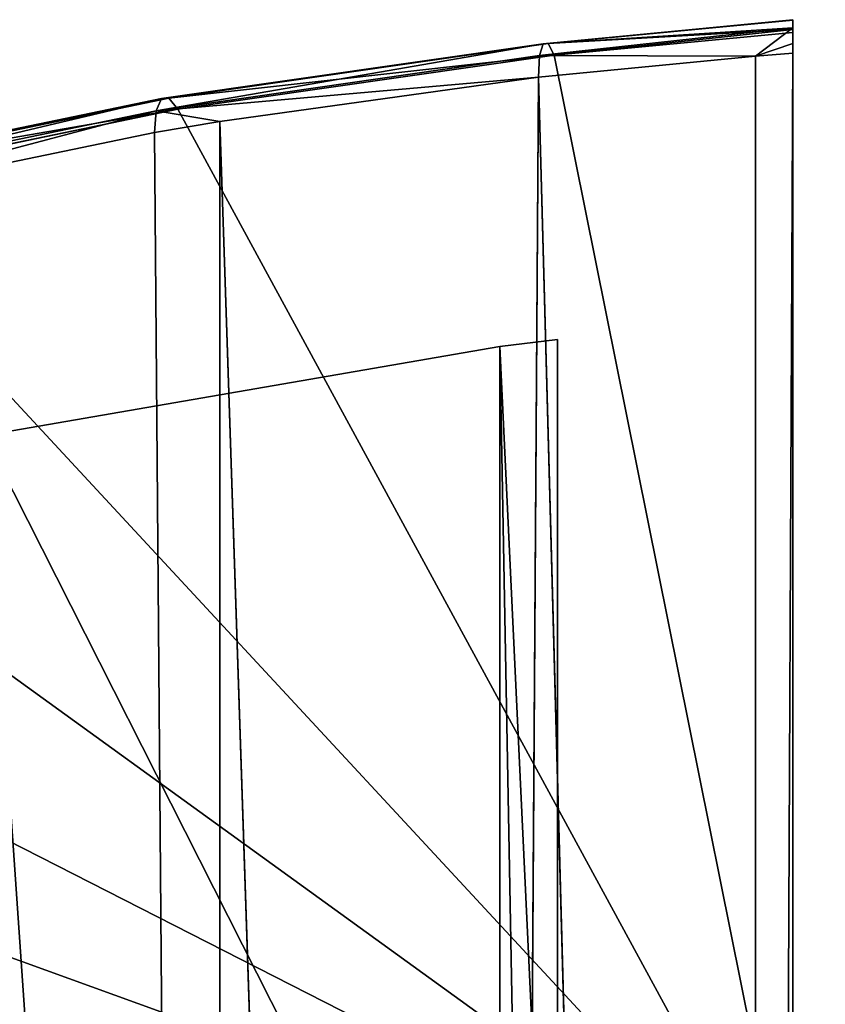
# Model space of a CAD drawing. Extents: x -4.9 to 4.9, y -3.1 to 11.3.
# Tile 123 of 154: x -0.079 to 0.123, y 0.623 to 0.871. Entities that reach past the tile are written whole.
import ezdxf

# ---------------------------------------------------------------- set-up
doc = ezdxf.new("R2010")
doc.units = 0
doc.header["$MEASUREMENT"] = 0
doc.layers.get('0').update_dxf_attribs({"linetype": 'CONTINUOUS'})

# ---------------------------------------------------------------- blocks, each defined once
blk = doc.blocks.new('RUMI-LED_ZLOZENIE_STL')
at = {"color": 0}
for p, q in [((0.1151, 0.87059, 1.04265), (0.05243, 0.86454, 1.05058)), ((0.1151, 0.87059, 1.04265), (0.05243, 0.86454, 1.05058)), ((0.1151, 0.87059, 1.04265), (0.0537, 0.86458, 1.05815)), ((0.1151, 0.87059, 1.04265), (0.0537, 0.86458, 1.05815)), ((0.0537, 0.86458, 1.05815), (0.1151, 0.87044, 1.04926)), ((0.0537, 0.86458, 1.05815), (0.1151, 0.87044, 1.04926)), ((0.1151, 0.87044, 1.04926), (0.1151, 0.87059, 1.04265)), ((0.1151, 0.87059, 1.04265), (0.1151, 0.86857, 1.0364)), ((0.1151, 0.87059, 1.04265), (0.1151, 0.86857, 1.0364)), ((0.1151, 0.87044, 1.04926), (0.1151, 0.87059, 1.04265)), ((0.1151, 0.86811, 1.05552), (0.1151, 0.87044, 1.04926)), ((0.1151, 0.86811, 1.05552), (0.1151, 0.87044, 1.04926)), ((0.1151, 0.86857, 1.0364), (0.05158, 0.86159, 1.04354)), ((0.1151, 0.86857, 1.0364), (0.05158, 0.86159, 1.04354)), ((0.05243, 0.86454, 1.05058), (0.1151, 0.86857, 1.0364)), ((0.05243, 0.86454, 1.05058), (0.1151, 0.86857, 1.0364)), ((0.1151, 0.86811, 1.05552), (0.0537, 0.86458, 1.05815)), ((0.1151, 0.86811, 1.05552), (0.0537, 0.86458, 1.05815)), ((0.1151, 0.86811, 1.05552), (0.0552, 0.8617, 1.06511)), ((0.1151, 0.86811, 1.05552), (0.0552, 0.8617, 1.06511)), ((0.1151, 0.86857, 1.0364), (0.10578, 0.86144, 1.03029)), ((0.1151, 0.86857, 1.0364), (0.10578, 0.86144, 1.03029)), ((0.1151, 0.86857, 1.0364), (0.1151, 0.86462, 1.03117)), ((0.1151, 0.86857, 1.0364), (0.1151, 0.86462, 1.03117)), ((0.1151, 0.86738, 1.05669), (0.1151, 0.86811, 1.05552)), ((0.1151, 0.86738, 1.05669), (0.1151, 0.86811, 1.05552)), ((0.1151, 0.86738, 1.05669), (0.0552, 0.8617, 1.06511)), ((0.1151, 0.86738, 1.05669), (0.0552, 0.8617, 1.06511)), ((0.1151, 0.56407, 1.50645), (0.1151, 0.86738, 1.05669)), ((0.1151, 0.56407, 1.50645), (0.1151, 0.86738, 1.05669)), ((-0.04337, 0.85077, 1.07101), (0.05243, 0.86454, 1.05058)), ((-0.04337, 0.85077, 1.07101), (0.05243, 0.86454, 1.05058)), ((-0.04146, 0.8509, 1.07845), (0.0537, 0.86458, 1.05815)), ((-0.04146, 0.8509, 1.07845), (0.0537, 0.86458, 1.05815)), ((0.05243, 0.86454, 1.05058), (0.05158, 0.86159, 1.04354)), ((0.05243, 0.86454, 1.05058), (0.05158, 0.86159, 1.04354)), ((0.0537, 0.86458, 1.05815), (0.05243, 0.86454, 1.05058)), ((0.0537, 0.86458, 1.05815), (0.05243, 0.86454, 1.05058)), ((0.0552, 0.8617, 1.06511), (0.0537, 0.86458, 1.05815)), ((0.0552, 0.8617, 1.06511), (0.0537, 0.86458, 1.05815)), ((0.1151, 0.86462, 1.03117), (0.10578, 0.86144, 1.03029)), ((0.1151, 0.86462, 1.03117), (0.10578, 0.86144, 1.03029)), ((0.1151, 0.86462, 1.03117), (0.1151, 0.86216, 1.02921)), ((0.1151, 0.86462, 1.03117), (0.1151, 0.86216, 1.02921)), ((-0.04464, 0.84775, 1.06406), (0.05158, 0.86159, 1.04354)), ((-0.04464, 0.84775, 1.06406), (0.05158, 0.86159, 1.04354)), ((0.0552, 0.8617, 1.06511), (-0.03921, 0.84812, 1.08524)), ((0.0552, 0.8617, 1.06511), (-0.03921, 0.84812, 1.08524)), ((0.05158, 0.86159, 1.04354), (0.05128, 0.85616, 1.03811)), ((0.05158, 0.86159, 1.04354), (0.05128, 0.85616, 1.03811)), ((0.05128, 0.85616, 1.03811), (0.10578, 0.86144, 1.03029)), ((0.05128, 0.85616, 1.03811), (0.10578, 0.86144, 1.03029)), ((0.05158, 0.86159, 1.04354), (0.10578, 0.86144, 1.03029)), ((0.05158, 0.86159, 1.04354), (0.10578, 0.86144, 1.03029)), ((0.10578, 0.86144, 1.03029), (0.1151, 0.86216, 1.02921)), ((0.10578, 0.86144, 1.03029), (0.1151, 0.86216, 1.02921)), ((0.10578, -1.15065, -0.32662), (0.10578, 0.86144, 1.03029)), ((0.10578, -1.15065, -0.32662), (0.10578, 0.86144, 1.03029)), ((0.1151, 0.86216, 1.02921), (0.1151, 0.09509, 0.51192)), ((0.1151, 0.86216, 1.02921), (0.1151, 0.09509, 0.51192)), ((-0.04464, 0.84775, 1.06406), (0.05128, 0.85616, 1.03811)), ((-0.04464, 0.84775, 1.06406), (0.05128, 0.85616, 1.03811)), ((-0.02869, 0.84508, 1.05454), (0.05128, 0.85616, 1.03811)), ((-0.02869, 0.84508, 1.05454), (0.05128, 0.85616, 1.03811)), ((0.03802, -1.16328, -0.32039), (0.05128, 0.85616, 1.03811)), ((0.03802, -1.16328, -0.32039), (0.05128, 0.85616, 1.03811)), ((0.10578, -1.15065, -0.32662), (0.05128, 0.85616, 1.03811)), ((0.10578, -1.15065, -0.32662), (0.05128, 0.85616, 1.03811)), ((-0.13611, 0.83155, 1.09951), (-0.04337, 0.85077, 1.07101)), ((-0.13611, 0.83155, 1.09951), (-0.04337, 0.85077, 1.07101)), ((-0.13359, 0.8318, 1.10676), (-0.04146, 0.8509, 1.07845)), ((-0.13359, 0.8318, 1.10676), (-0.04146, 0.8509, 1.07845)), ((-0.04337, 0.85077, 1.07101), (-0.04464, 0.84775, 1.06406)), ((-0.04337, 0.85077, 1.07101), (-0.04464, 0.84775, 1.06406)), ((-0.04146, 0.8509, 1.07845), (-0.04337, 0.85077, 1.07101)), ((-0.04146, 0.8509, 1.07845), (-0.04337, 0.85077, 1.07101)), ((-0.03921, 0.84812, 1.08524), (-0.04146, 0.8509, 1.07845)), ((-0.03921, 0.84812, 1.08524), (-0.04146, 0.8509, 1.07845)), ((-0.1378, 0.82844, 1.09269), (-0.04464, 0.84775, 1.06406)), ((-0.1378, 0.82844, 1.09269), (-0.04464, 0.84775, 1.06406)), ((-0.03921, 0.84812, 1.08524), (-0.13061, 0.82918, 1.11333)), ((-0.03921, 0.84812, 1.08524), (-0.13061, 0.82918, 1.11333)), ((-0.04509, 0.8423, 1.05866), (-0.04464, 0.84775, 1.06406)), ((-0.04509, 0.8423, 1.05866), (-0.04464, 0.84775, 1.06406)), ((-0.02869, 0.84508, 1.05454), (-0.04464, 0.84775, 1.06406)), ((-0.02869, 0.84508, 1.05454), (-0.04464, 0.84775, 1.06406)), ((-0.04509, 0.8423, 1.05866), (-0.02869, 0.84508, 1.05454)), ((-0.04509, 0.8423, 1.05866), (-0.02869, 0.84508, 1.05454)), ((0.03802, -1.16328, -0.32039), (-0.02869, 0.84508, 1.05454)), ((0.03802, -1.16328, -0.32039), (-0.02869, 0.84508, 1.05454)), ((-0.02869, -1.18087, -0.31171), (-0.02869, 0.84508, 1.05454)), ((-0.02869, -1.18087, -0.31171), (-0.02869, 0.84508, 1.05454)), ((-0.13839, 0.82297, 1.08734), (-0.04509, 0.8423, 1.05866)), ((-0.13839, 0.82297, 1.08734), (-0.04509, 0.8423, 1.05866)), ((-0.02869, -1.18087, -0.31171), (-0.04509, 0.8423, 1.05866)), ((-0.02869, -1.18087, -0.31171), (-0.04509, 0.8423, 1.05866)), ((-0.08776, 0.76627, 1.10099), (0.04156, 0.78858, 1.06792)), ((-0.08776, 0.76627, 1.10099), (0.04156, 0.78858, 1.06792)), ((0.04156, 0.78858, 1.06792), (0.05605, 0.79035, 1.06528)), ((0.04156, 0.78858, 1.06792), (0.05605, 0.79035, 1.06528)), ((0.04156, 0.78858, 1.06792), (0.04156, -1.10445, -0.20869)), ((0.04156, 0.78858, 1.06792), (0.04156, -1.10445, -0.20869)), ((0.05605, 0.79035, 1.06528), (0.05605, 0.00696, 0.53698)), ((0.05605, 0.48209, 1.52239), (0.05605, 0.79035, 1.06528)), ((0.05605, 0.48209, 1.52239), (0.05605, 0.79035, 1.06528)), ((0.05605, 0.79035, 1.06528), (0.05605, 0.00696, 0.53698))]:
    blk.add_line(p, q, dxfattribs=at)
mesh = blk.add_polyface(dxfattribs=at)
corners = [(0.0537, 0.86458, 1.05815), (0.1151, 0.87059, 1.04265), (0.05243, 0.86454, 1.05058)]
mesh.append_faces([[corners[k] for k in face] for face in [(0, 1, 2)]], dxfattribs={"color": 0})
mesh = blk.add_polyface(dxfattribs=at)
corners = [(0.05243, 0.86454, 1.05058), (0.1151, 0.87059, 1.04265), (0.1151, 0.86857, 1.0364)]
mesh.append_faces([[corners[k] for k in face] for face in [(0, 1, 2)]], dxfattribs={"color": 0})
mesh = blk.add_polyface(dxfattribs=at)
corners = [(0.0537, 0.86458, 1.05815), (0.1151, 0.87044, 1.04926), (0.1151, 0.87059, 1.04265)]
mesh.append_faces([[corners[k] for k in face] for face in [(0, 1, 2)]], dxfattribs={"color": 0})
mesh = blk.add_polyface(dxfattribs=at)
corners = [(0.0537, 0.86458, 1.05815), (0.1151, 0.86811, 1.05552), (0.1151, 0.87044, 1.04926)]
mesh.append_faces([[corners[k] for k in face] for face in [(0, 1, 2)]], dxfattribs={"color": 0})
mesh = blk.add_polyface(dxfattribs=at)
corners = [(0.1151, 0.09509, 0.51192), (0.1151, 0.0956, 0.94973), (0.1151, 0.09541, 0.99582), (0.1151, 0.11342, 0.90723), (0.1151, 0.14615, 0.87479), (0.1151, 0.1888, 0.85733), (0.1151, 0.23488, 0.85753), (0.1151, 0.86216, 1.02921), (0.1151, 0.27738, 0.87535), (0.1151, 0.30983, 0.90807), (0.1151, 0.32728, 0.95072), (0.1151, 0.56407, 1.50645), (0.1151, 0.86738, 1.05669), (0.1151, 0.86462, 1.03117), (0.1151, 0.86857, 1.0364), (0.1151, 0.86811, 1.05552), (0.1151, 0.87044, 1.04926), (0.1151, 0.87059, 1.04265), (0.1151, -0.21932, 0.97815), (0.1151, 0.11286, 1.03847), (0.1151, 0.14531, 1.07119), (0.1151, 0.18781, 1.08901), (0.1151, 0.23389, 1.08921), (0.1151, 0.27654, 1.07175), (0.1151, 0.30927, 1.03931), (0.1151, 0.32709, 0.99681)]
mesh.append_faces([[corners[k] for k in face] for face in [(16, 14, 17)]], dxfattribs={"vtx0": -1, "color": 0})
mesh.append_faces([[corners[k] for k in face] for face in [(1, 0, 3), (3, 0, 4), (4, 0, 5), (5, 0, 6), (6, 7, 8), (8, 7, 9), (9, 7, 10), (11, 7, 12), (12, 14, 15), (15, 14, 16), (18, 19, 11), (19, 18, 2)]], dxfattribs={"vtx0": -1, "vtx1": -1, "color": 0})
mesh.append_faces([[corners[k] for k in face] for face in [(10, 7, 11)]], dxfattribs={"vtx0": -1, "vtx1": -1, "vtx2": -1, "color": 0})
mesh.append_faces([[corners[k] for k in face] for face in [(0, 1, 2), (6, 0, 7), (12, 7, 13), (12, 13, 14), (2, 18, 0), (11, 19, 20), (11, 20, 21), (11, 21, 22), (11, 22, 23), (11, 23, 24), (11, 24, 25), (11, 25, 10)]], dxfattribs={"vtx0": -1, "vtx2": -1, "color": 0})
mesh = blk.add_polyface(dxfattribs=at)
corners = [(0.05243, 0.86454, 1.05058), (0.1151, 0.86857, 1.0364), (0.05158, 0.86159, 1.04354)]
mesh.append_faces([[corners[k] for k in face] for face in [(0, 1, 2)]], dxfattribs={"color": 0})
mesh = blk.add_polyface(dxfattribs=at)
corners = [(0.05158, 0.86159, 1.04354), (0.1151, 0.86857, 1.0364), (0.10578, 0.86144, 1.03029)]
mesh.append_faces([[corners[k] for k in face] for face in [(0, 1, 2)]], dxfattribs={"color": 0})
mesh = blk.add_polyface(dxfattribs=at)
corners = [(0.0552, 0.8617, 1.06511), (0.1151, 0.86811, 1.05552), (0.0537, 0.86458, 1.05815)]
mesh.append_faces([[corners[k] for k in face] for face in [(0, 1, 2)]], dxfattribs={"color": 0})
mesh = blk.add_polyface(dxfattribs=at)
corners = [(0.0552, 0.8617, 1.06511), (0.1151, 0.86738, 1.05669), (0.1151, 0.86811, 1.05552)]
mesh.append_faces([[corners[k] for k in face] for face in [(0, 1, 2)]], dxfattribs={"color": 0})
mesh = blk.add_polyface(dxfattribs=at)
corners = [(0.1151, 0.86857, 1.0364), (0.1151, 0.86462, 1.03117), (0.10578, 0.86144, 1.03029)]
mesh.append_faces([[corners[k] for k in face] for face in [(0, 1, 2)]], dxfattribs={"color": 0})
mesh = blk.add_polyface(dxfattribs=at)
corners = [(0.37101, 0.56407, 1.50645), (0.43091, 0.8617, 1.06511), (0.37101, 0.86738, 1.05669), (0.52532, 0.84812, 1.08524), (0.61672, 0.82918, 1.11333), (0.70414, 0.80507, 1.14908), (0.78666, 0.77606, 1.1921), (0.86339, 0.74245, 1.24194), (0.93352, 0.70459, 1.29808), (0.9963, 0.6629, 1.3599), (1.05106, 0.61781, 1.42676), (1.09723, 0.56981, 1.49793), (1.1343, 0.51941, 1.57268), (-0.64819, 0.51941, 1.57268), (-0.67578, 0.46714, 1.65019), (1.16189, 0.46714, 1.65019), (-0.69359, 0.41355, 1.72965), (1.1797, 0.41355, 1.72965), (-0.70143, 0.35923, 1.8102), (1.18754, 0.35923, 1.8102), (-0.69922, 0.30474, 1.891), (1.18533, 0.30474, 1.891), (-0.68698, 0.25067, 1.97117), (1.17309, 0.25067, 1.97117), (-0.66485, 0.1976, 2.04988), (1.15096, 0.1976, 2.04988), (-0.63305, 0.14608, 2.12627), (1.11916, 0.14608, 2.12627), (-0.59193, 0.09666, 2.19955), (0.24306, 0.11281, 2.1756), (0.19786, 0.10779, 2.18305), (0.15954, 0.09347, 2.20428), (-0.54192, 0.04988, 2.26892), (0.13394, 0.07205, 2.23605), (0.12495, 0.04678, 2.27352), (-0.48356, 0.00623, 2.33365), (0.13394, 0.02151, 2.311), (0.15954, 0.00008, 2.34276), (-0.41746, -0.03383, 2.39305), (0.19786, -0.01423, 2.36399), (0.24306, -0.01926, 2.37145), (1.07804, 0.09666, 2.19955), (0.28825, 0.10779, 2.18305), (0.32657, 0.09347, 2.20428), (1.02803, 0.04988, 2.26892), (0.35218, 0.07205, 2.23605), (0.36117, 0.04678, 2.27352), (0.96967, 0.00623, 2.33365), (0.35218, 0.02151, 2.311), (0.32657, 0.00008, 2.34276), (0.90357, -0.03383, 2.39305), (0.28825, -0.01423, 2.36399), (-0.34434, -0.06987, 2.44649), (0.83045, -0.06987, 2.44649), (-0.26496, -0.1015, 2.4934), (0.75107, -0.1015, 2.4934), (-0.18018, -0.12839, 2.53327), (0.66629, -0.12839, 2.53327), (-0.09089, -0.15026, 2.5657), (0.577, -0.15026, 2.5657), (0.00195, -0.16687, 2.59032), (0.48416, -0.16687, 2.59032), (0.09736, -0.17804, 2.60689), (0.38875, -0.17804, 2.60689), (0.19432, -0.18365, 2.61521), (0.29179, -0.18365, 2.61521), (0.0552, 0.8617, 1.06511), (0.1151, 0.56407, 1.50645), (0.1151, 0.86738, 1.05669), (-0.03921, 0.84812, 1.08524), (-0.13061, 0.82918, 1.11333), (-0.21803, 0.80507, 1.14908), (-0.30055, 0.77606, 1.1921), (-0.37728, 0.74245, 1.24194), (-0.44741, 0.70459, 1.29808), (-0.51019, 0.6629, 1.3599), (-0.56495, 0.61781, 1.42676), (-0.61111, 0.56981, 1.49793)]
mesh.append_faces([[corners[k] for k in face] for face in [(0, 1, 2), (63, 64, 65), (66, 67, 68)]], dxfattribs={"vtx0": -1, "color": 0})
mesh.append_faces([[corners[k] for k in face] for face in [(1, 0, 3), (3, 0, 4), (4, 0, 5), (5, 0, 6), (6, 0, 7), (7, 0, 8), (8, 0, 9), (9, 0, 10), (10, 0, 11), (11, 0, 12), (12, 14, 15), (15, 16, 17), (17, 18, 19), (19, 20, 21), (21, 22, 23), (23, 24, 25), (25, 26, 27), (29, 28, 30), (30, 28, 31), (31, 32, 33), (33, 32, 34), (34, 35, 36), (36, 35, 37), (37, 38, 39), (39, 38, 40), (41, 43, 44), (44, 46, 47), (47, 49, 50), (50, 52, 53), (53, 54, 55), (55, 56, 57), (57, 58, 59), (59, 60, 61), (61, 62, 63), (67, 13, 0)]], dxfattribs={"vtx0": -1, "vtx1": -1, "color": 0})
mesh.append_faces([[corners[k] for k in face] for face in [(12, 0, 13), (27, 28, 29), (50, 40, 38)]], dxfattribs={"vtx0": -1, "vtx1": -1, "vtx2": -1, "color": 0})
mesh.append_faces([[corners[k] for k in face] for face in [(12, 13, 14), (15, 14, 16), (17, 16, 18), (19, 18, 20), (21, 20, 22), (23, 22, 24), (25, 24, 26), (27, 26, 28), (31, 28, 32), (34, 32, 35), (37, 35, 38), (29, 41, 27), (41, 29, 42), (41, 42, 43), (44, 43, 45), (44, 45, 46), (47, 46, 48), (47, 48, 49), (50, 49, 51), (50, 51, 40), (50, 38, 52), (53, 52, 54), (55, 54, 56), (57, 56, 58), (59, 58, 60), (61, 60, 62), (63, 62, 64), (67, 66, 69), (67, 69, 70), (67, 70, 71), (67, 71, 72), (67, 72, 73), (67, 73, 74), (67, 74, 75), (67, 75, 76), (67, 76, 77), (67, 77, 13)]], dxfattribs={"vtx0": -1, "vtx2": -1, "color": 0})
mesh = blk.add_polyface(dxfattribs=at)
corners = [(-0.04464, 0.84775, 1.06406), (0.05243, 0.86454, 1.05058), (0.05158, 0.86159, 1.04354), (-0.04337, 0.85077, 1.07101)]
mesh.append_faces([[corners[k] for k in face] for face in [(0, 1, 2), (1, 0, 3)]], dxfattribs={"vtx0": -1, "color": 0})
mesh = blk.add_polyface(dxfattribs=at)
corners = [(-0.04337, 0.85077, 1.07101), (0.0537, 0.86458, 1.05815), (0.05243, 0.86454, 1.05058), (-0.04146, 0.8509, 1.07845)]
mesh.append_faces([[corners[k] for k in face] for face in [(0, 1, 2), (1, 0, 3)]], dxfattribs={"vtx0": -1, "color": 0})
mesh = blk.add_polyface(dxfattribs=at)
corners = [(-0.04146, 0.8509, 1.07845), (0.0552, 0.8617, 1.06511), (0.0537, 0.86458, 1.05815), (-0.03921, 0.84812, 1.08524)]
mesh.append_faces([[corners[k] for k in face] for face in [(0, 1, 2), (1, 0, 3)]], dxfattribs={"vtx0": -1, "color": 0})
mesh = blk.add_polyface(dxfattribs=at)
corners = [(0.1151, 0.86216, 1.02921), (0.10578, 0.86144, 1.03029), (0.1151, 0.86462, 1.03117)]
mesh.append_faces([[corners[k] for k in face] for face in [(0, 1, 2)]], dxfattribs={"color": 0})
mesh = blk.add_polyface(dxfattribs=at)
corners = [(-0.04464, 0.84775, 1.06406), (0.05158, 0.86159, 1.04354), (0.05128, 0.85616, 1.03811)]
mesh.append_faces([[corners[k] for k in face] for face in [(0, 1, 2)]], dxfattribs={"color": 0})
mesh = blk.add_polyface(dxfattribs=at)
corners = [(0.05158, 0.86159, 1.04354), (0.10578, 0.86144, 1.03029), (0.05128, 0.85616, 1.03811)]
mesh.append_faces([[corners[k] for k in face] for face in [(0, 1, 2)]], dxfattribs={"color": 0})
mesh = blk.add_polyface(dxfattribs=at)
corners = [(0.10578, -1.15065, -0.32662), (0.05128, 0.85616, 1.03811), (0.10578, 0.86144, 1.03029)]
mesh.append_faces([[corners[k] for k in face] for face in [(0, 1, 2)]], dxfattribs={"color": 0})
mesh = blk.add_polyface(dxfattribs=at)
corners = [(0.1151, 0.86216, 1.02921), (0.10578, -1.15065, -0.32662), (0.10578, 0.86144, 1.03029), (0.1151, 0.09509, 0.51192)]
mesh.append_faces([[corners[k] for k in face] for face in [(0, 1, 2), (1, 0, 3)]], dxfattribs={"vtx0": -1, "color": 0})
mesh = blk.add_polyface(dxfattribs=at)
corners = [(-0.04464, 0.84775, 1.06406), (0.05128, 0.85616, 1.03811), (-0.02869, 0.84508, 1.05454)]
mesh.append_faces([[corners[k] for k in face] for face in [(0, 1, 2)]], dxfattribs={"color": 0})
mesh = blk.add_polyface(dxfattribs=at)
corners = [(0.05128, 0.85616, 1.03811), (0.03802, -1.16328, -0.32039), (-0.02869, 0.84508, 1.05454)]
mesh.append_faces([[corners[k] for k in face] for face in [(0, 1, 2)]], dxfattribs={"color": 0})
mesh = blk.add_polyface(dxfattribs=at)
corners = [(0.10578, -1.15065, -0.32662), (0.03802, -1.16328, -0.32039), (0.05128, 0.85616, 1.03811)]
mesh.append_faces([[corners[k] for k in face] for face in [(0, 1, 2)]], dxfattribs={"color": 0})
mesh = blk.add_polyface(dxfattribs=at)
corners = [(-0.1378, 0.82844, 1.09269), (-0.04337, 0.85077, 1.07101), (-0.04464, 0.84775, 1.06406), (-0.13611, 0.83155, 1.09951)]
mesh.append_faces([[corners[k] for k in face] for face in [(0, 1, 2), (1, 0, 3)]], dxfattribs={"vtx0": -1, "color": 0})
mesh = blk.add_polyface(dxfattribs=at)
corners = [(-0.13611, 0.83155, 1.09951), (-0.04146, 0.8509, 1.07845), (-0.04337, 0.85077, 1.07101), (-0.13359, 0.8318, 1.10676)]
mesh.append_faces([[corners[k] for k in face] for face in [(0, 1, 2), (1, 0, 3)]], dxfattribs={"vtx0": -1, "color": 0})
mesh = blk.add_polyface(dxfattribs=at)
corners = [(-0.13359, 0.8318, 1.10676), (-0.03921, 0.84812, 1.08524), (-0.04146, 0.8509, 1.07845), (-0.13061, 0.82918, 1.11333)]
mesh.append_faces([[corners[k] for k in face] for face in [(0, 1, 2), (1, 0, 3)]], dxfattribs={"vtx0": -1, "color": 0})
mesh = blk.add_polyface(dxfattribs=at)
corners = [(-0.13839, 0.82297, 1.08734), (-0.04464, 0.84775, 1.06406), (-0.04509, 0.8423, 1.05866), (-0.1378, 0.82844, 1.09269)]
mesh.append_faces([[corners[k] for k in face] for face in [(0, 1, 2), (1, 0, 3)]], dxfattribs={"vtx0": -1, "color": 0})
mesh = blk.add_polyface(dxfattribs=at)
corners = [(-0.04464, 0.84775, 1.06406), (-0.02869, 0.84508, 1.05454), (-0.04509, 0.8423, 1.05866)]
mesh.append_faces([[corners[k] for k in face] for face in [(0, 1, 2)]], dxfattribs={"color": 0})
mesh = blk.add_polyface(dxfattribs=at)
corners = [(-0.02869, -1.18087, -0.31171), (-0.04509, 0.8423, 1.05866), (-0.02869, 0.84508, 1.05454)]
mesh.append_faces([[corners[k] for k in face] for face in [(0, 1, 2)]], dxfattribs={"color": 0})
mesh = blk.add_polyface(dxfattribs=at)
corners = [(0.03802, -1.16328, -0.32039), (-0.02869, -1.18087, -0.31171), (-0.02869, 0.84508, 1.05454)]
mesh.append_faces([[corners[k] for k in face] for face in [(0, 1, 2)]], dxfattribs={"color": 0})
mesh = blk.add_polyface(dxfattribs=at)
corners = [(-0.02869, -1.18087, -0.31171), (-0.13839, 0.82297, 1.08734), (-0.04509, 0.8423, 1.05866)]
mesh.append_faces([[corners[k] for k in face] for face in [(0, 1, 2)]], dxfattribs={"color": 0})
mesh = blk.add_polyface(dxfattribs=at)
corners = [(-0.02869, -1.18087, -0.31171), (-0.09403, -1.20333, -0.30063), (-0.13839, 0.82297, 1.08734)]
mesh.append_faces([[corners[k] for k in face] for face in [(0, 1, 2)]], dxfattribs={"color": 0})
mesh = blk.add_polyface(dxfattribs=at)
corners = [(0.05605, 0.48209, 1.52239), (0.04156, 0.78858, 1.06792), (0.05605, 0.79035, 1.06528), (-0.08776, 0.76627, 1.10099), (-0.2097, 0.73344, 1.14968), (-0.32152, 0.69081, 1.21289), (-0.42073, 0.63934, 1.28921), (-0.50511, 0.58018, 1.37693), (-0.57278, 0.51465, 1.47411), (-0.62223, 0.44421, 1.57856), (1.10834, 0.44421, 1.57856), (1.13845, 0.37044, 1.68795), (-0.65234, 0.37044, 1.68795), (1.14857, 0.29498, 1.79985), (-0.66246, 0.29498, 1.79985), (1.13845, 0.21952, 1.91174), (-0.65234, 0.21952, 1.91174), (1.10834, 0.14575, 2.02113), (-0.62223, 0.14575, 2.02113), (1.05889, 0.07531, 2.12558), (-0.57278, 0.07531, 2.12558), (0.24306, 0.06385, 2.14258), (0.99122, 0.00978, 2.22276), (0.28825, 0.05883, 2.15003), (0.32657, 0.04451, 2.17126), (0.35218, 0.02309, 2.20303), (0.36117, -0.00219, 2.2405), (0.90684, -0.04938, 2.31049), (0.35218, -0.02746, 2.27798), (0.32657, -0.04888, 2.30975), (0.28825, -0.0632, 2.33097), (0.80763, -0.10085, 2.38681), (0.24306, -0.06822, 2.33843), (-0.50511, 0.00978, 2.22276), (0.19786, 0.05883, 2.15003), (0.15954, 0.04451, 2.17126), (0.13394, 0.02309, 2.20303), (0.12495, -0.00219, 2.2405), (-0.42073, -0.04938, 2.31049), (0.13394, -0.02746, 2.27798), (0.15954, -0.04888, 2.30975), (0.19786, -0.0632, 2.33097), (-0.32152, -0.10085, 2.38681), (0.69581, -0.14347, 2.45001), (-0.2097, -0.14347, 2.45001), (0.57388, -0.17631, 2.4987), (-0.08776, -0.17631, 2.4987), (0.44455, -0.19861, 2.53177), (0.04156, -0.19861, 2.53177), (0.31072, -0.20989, 2.5485), (0.17539, -0.20989, 2.5485), (0.44455, 0.78858, 1.06792), (0.43006, 0.48209, 1.52239), (0.43006, 0.79035, 1.06528), (0.57388, 0.76627, 1.10099), (0.69581, 0.73344, 1.14968), (0.80763, 0.69081, 1.21289), (0.90684, 0.63934, 1.28921), (0.99122, 0.58018, 1.37693), (1.05889, 0.51465, 1.47411)]
mesh.append_faces([[corners[k] for k in face] for face in [(0, 1, 2), (48, 49, 50), (51, 52, 53)]], dxfattribs={"vtx0": -1, "color": 0})
mesh.append_faces([[corners[k] for k in face] for face in [(1, 0, 3), (3, 0, 4), (4, 0, 5), (5, 0, 6), (6, 0, 7), (7, 0, 8), (8, 0, 9), (9, 11, 12), (12, 13, 14), (14, 15, 16), (16, 17, 18), (18, 19, 20), (21, 22, 23), (23, 22, 24), (24, 22, 25), (25, 22, 26), (26, 27, 28), (28, 27, 29), (29, 27, 30), (30, 31, 32), (33, 37, 38), (38, 41, 42), (42, 43, 44), (44, 45, 46), (46, 47, 48), (52, 10, 0)]], dxfattribs={"vtx0": -1, "vtx1": -1, "color": 0})
mesh.append_faces([[corners[k] for k in face] for face in [(9, 0, 10), (20, 19, 21), (42, 32, 31)]], dxfattribs={"vtx0": -1, "vtx1": -1, "vtx2": -1, "color": 0})
mesh.append_faces([[corners[k] for k in face] for face in [(9, 10, 11), (12, 11, 13), (14, 13, 15), (16, 15, 17), (18, 17, 19), (21, 19, 22), (26, 22, 27), (30, 27, 31), (21, 33, 20), (33, 21, 34), (33, 34, 35), (33, 35, 36), (33, 36, 37), (38, 37, 39), (38, 39, 40), (38, 40, 41), (42, 41, 32), (42, 31, 43), (44, 43, 45), (46, 45, 47), (48, 47, 49), (52, 51, 54), (52, 54, 55), (52, 55, 56), (52, 56, 57), (52, 57, 58), (52, 58, 59), (52, 59, 10)]], dxfattribs={"vtx0": -1, "vtx2": -1, "color": 0})
mesh = blk.add_polyface(dxfattribs=at)
corners = [(0.04156, -1.10445, -0.20869), (-0.08776, 0.76627, 1.10099), (-0.08776, -1.12675, -0.17561), (0.04156, 0.78858, 1.06792)]
mesh.append_faces([[corners[k] for k in face] for face in [(0, 1, 2), (1, 0, 3)]], dxfattribs={"vtx0": -1, "color": 0})
mesh = blk.add_polyface(dxfattribs=at)
corners = [(0.05605, 0.00696, 0.53698), (0.04156, 0.78858, 1.06792), (0.04156, -1.10445, -0.20869), (0.05605, 0.79035, 1.06528)]
mesh.append_faces([[corners[k] for k in face] for face in [(0, 1, 2), (1, 0, 3)]], dxfattribs={"vtx0": -1, "color": 0})
mesh = blk.add_polyface(dxfattribs=at)
corners = [(0.05605, -0.3013, 0.9941), (0.05605, 0.09541, 0.99582), (0.05605, 0.00696, 0.53698), (0.05605, 0.11286, 1.03847), (0.05605, 0.48209, 1.52239), (0.05605, 0.14531, 1.07119), (0.05605, 0.18781, 1.08901), (0.05605, 0.23389, 1.08921), (0.05605, 0.27654, 1.07175), (0.05605, 0.30927, 1.03931), (0.05605, 0.32709, 0.99681), (0.05605, 0.32728, 0.95072), (0.05605, 0.23488, 0.85753), (0.05605, 0.79035, 1.06528), (0.05605, 0.1888, 0.85733), (0.05605, 0.14615, 0.87479), (0.05605, 0.11342, 0.90723), (0.05605, 0.0956, 0.94973), (0.05605, 0.27738, 0.87535), (0.05605, 0.30983, 0.90807)]
mesh.append_faces([[corners[k] for k in face] for face in [(0, 1, 2), (1, 0, 3), (3, 4, 5), (5, 4, 6), (6, 4, 7), (7, 4, 8), (8, 4, 9), (9, 4, 10), (10, 4, 11), (2, 12, 13), (12, 2, 14), (14, 2, 15), (15, 2, 16), (16, 2, 17), (17, 2, 1), (13, 11, 4)]], dxfattribs={"vtx0": -1, "vtx1": -1, "color": 0})
mesh.append_faces([[corners[k] for k in face] for face in [(3, 0, 4), (13, 12, 18), (13, 18, 19), (13, 19, 11)]], dxfattribs={"vtx0": -1, "vtx2": -1, "color": 0})

msp = doc.modelspace()

# ---------------------------------------------------------------- block references
at = {"color": 0}
msp.add_blockref('RUMI-LED_ZLOZENIE_STL', (0, 0), dxfattribs=at)

doc.saveas('drawing.dxf')
